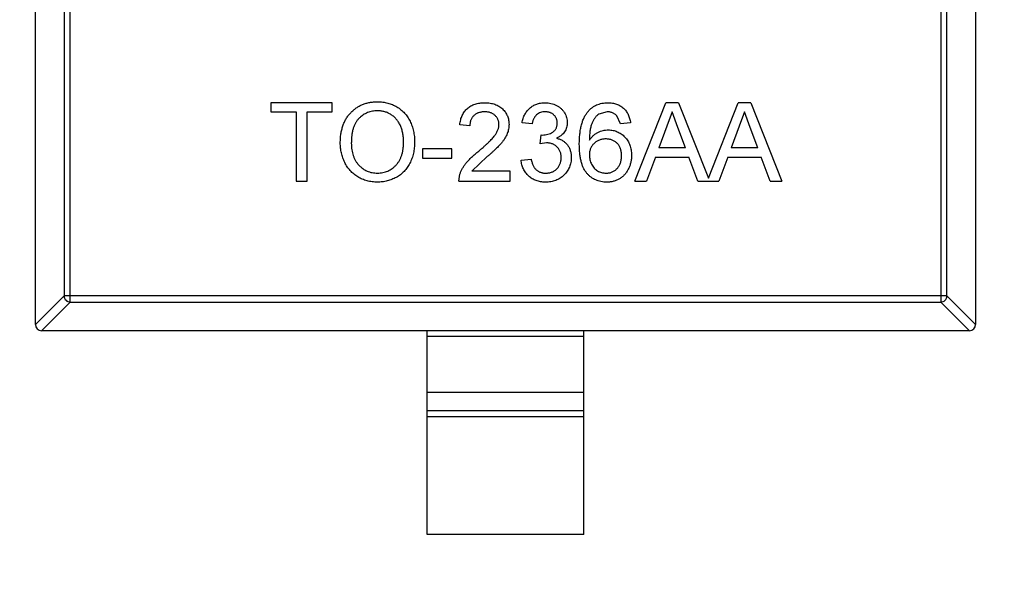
# Model space of a CAD drawing. Header units: inches. Extents: x -39 to 331, y -154 to 45.
# Tile 8 of 120: x 36.82 to 39.97, y -82.67 to -80.92. Entities that reach past the tile are written whole.
import ezdxf

# ---------------------------------------------------------------- set-up
doc = ezdxf.new("R2010")
doc.units = ezdxf.units.IN
doc.header["$LTSCALE"] = 1.21
doc.header["$MEASUREMENT"] = 0
doc.header["$PDMODE"] = 3
doc.header["$PDSIZE"] = 0.3125
doc.layers.get('0').update_dxf_attribs({"linetype": 'CONTINUOUS'})
doc.layers.get('Defpoints').update_dxf_attribs({"linetype": 'CONTINUOUS'})
doc.layers.add('DIM', color=3, linetype='CONTINUOUS')
doc.styles.get("Standard").update_dxf_attribs({"font": 'txt', "width": 0.8})
doc.dimstyles.get("Standard").update_dxf_attribs({"dimtxt": 0.15625, "dimasz": 0.1875, "dimexe": 0.125, "dimexo": 0.0625, "dimgap": 0.09, "dimtad": 0, "dimtih": 1, "dimtoh": 1, "dimzin": 4, "dimdsep": 46, "dimtxsty": 'Standard', "dimblk": '_FILLED', "dimblk1": '_FILLED', "dimblk2": '_FILLED', "dimcen": 0.09, "dimazin": 1, "dimtp": 0.01, "dimtm": 0.01, "dimtfac": 1, "dimtofl": 0, "dimtmove": 0, "dimatfit": 3, "dimldrblk": '_FILLED', "dimfxl": 1, "dimtolj": 1, "dimtzin": 4, "dimarcsym": 0})

# ---------------------------------------------------------------- blocks, each defined once
blk = doc.blocks.new('_FILLED')
at = {"color": 0, "linetype": 'ByBlock'}
blk.add_solid([(0, 0), (-1, 0.1667), (-1, -0.1667)], dxfattribs=at)
blk = doc.blocks.new('*D17')
at = {"layer": 'Defpoints', "color": 0}
for p in [(23.9145, -70.7321), (51.0111, -70.7321), (32.3588, -90.033)]:
    blk.add_point(p, dxfattribs=at)
at = {"layer": 'DIM', "color": 0, "lineweight": -2}
for p, q in [((50.9486, -70.7321), (23.7895, -70.7321)), ((23.9145, -72.2321), (23.9145, -77.4926)), ((23.9145, -88.533), (23.9145, -83.2726)), ((32.2963, -90.033), (23.7895, -90.033))]:
    blk.add_line(p, q, dxfattribs=at)
at = {"layer": 'DIM', "color": 0, "lineweight": -2, "xscale": 1.5, "yscale": 1.5, "zscale": 1.5}
for p, rotation in [((23.9145, -70.7321), 89.99999999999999), ((23.9145, -90.033), 270)]:
    blk.add_blockref('_FILLED', p, dxfattribs=dict(at, rotation=rotation))
at = {"layer": 'DIM', "color": 0, "insert": (23.9145, -80.3826), "char_height": 2, "attachment_point": 5, "rotation": 90}
blk.add_mtext('\\A1;19.30', dxfattribs=at)

msp = doc.modelspace()

# ---------------------------------------------------------------- linework, layer by layer
at = {"color": 6, "linetype": 'Continuous'}
for p, q in [((36.8737, -81.8879), (36.8737, -80.2279)), ((39.8737, -80.2279), (39.8737, -81.8879)), ((36.9848, -81.8165), (36.9848, -80.2993)), ((39.7626, -80.2993), (39.7626, -81.8165)), ((36.9651, -80.319), (36.9651, -81.7968)), ((39.7823, -81.7968), (39.7823, -80.319)), ((37.6253, -81.1807), (37.6253, -81.2095)), ((37.8209, -81.1807), (37.6253, -81.1807)), ((37.8209, -81.2095), (37.8209, -81.1807)), ((38.7866, -81.4307), (38.8859, -81.1807)), ((38.9257, -81.1807), (38.8859, -81.1807)), ((38.9257, -81.1807), (39.0212, -81.4212)), ((39.0212, -81.4212), (39.1167, -81.1807)), ((39.1564, -81.1807), (39.1167, -81.1807)), ((39.1564, -81.1807), (39.2557, -81.4307)), ((37.6253, -81.2095), (37.7055, -81.2095)), ((37.7055, -81.2095), (37.7055, -81.4307)), ((37.7407, -81.4307), (37.7407, -81.2095)), ((37.7407, -81.2095), (37.8209, -81.2095)), ((38.6985, -81.2095), (38.6712, -81.217)), ((38.7407, -81.248), (38.7292, -81.2224)), ((38.9058, -81.2095), (38.8887, -81.2557)), ((38.9242, -81.2592), (38.9058, -81.2095)), ((39.1366, -81.2095), (39.1195, -81.2557)), ((39.1549, -81.2592), (39.1366, -81.2095)), ((38.26, -81.2544), (38.2279, -81.2512)), ((38.4587, -81.248), (38.4266, -81.2448)), ((38.7728, -81.2448), (38.7407, -81.248)), ((38.8887, -81.2557), (38.8631, -81.3249)), ((39.1195, -81.2557), (39.0939, -81.3249)), ((38.484, -81.3121), (38.4873, -81.2833)), ((38.4873, -81.2833), (38.4919, -81.2836)), ((38.9485, -81.3249), (38.9242, -81.2592)), ((39.1792, -81.3249), (39.1549, -81.2592)), ((38.5047, -81.3087), (38.484, -81.3121)), ((38.1093, -81.3281), (38.1093, -81.357)), ((38.2023, -81.3281), (38.1093, -81.3281)), ((38.2023, -81.357), (38.2023, -81.3281)), ((38.3156, -81.3523), (38.2659, -81.3986)), ((38.9485, -81.3249), (38.8631, -81.3249)), ((39.1792, -81.3249), (39.0939, -81.3249)), ((38.1093, -81.357), (38.2023, -81.357)), ((38.4234, -81.3634), (38.4555, -81.3602)), ((38.8525, -81.3538), (38.8241, -81.4307)), ((38.8525, -81.3538), (38.9591, -81.3538)), ((38.9875, -81.4307), (38.9591, -81.3538)), ((39.0833, -81.3538), (39.0548, -81.4307)), ((39.0833, -81.3538), (39.1898, -81.3538)), ((39.2183, -81.4307), (39.1898, -81.3538)), ((38.2247, -81.4307), (38.2281, -81.4085)), ((38.3882, -81.3986), (38.2659, -81.3986)), ((38.3882, -81.4307), (38.3882, -81.3986)), ((37.7055, -81.4307), (37.7407, -81.4307)), ((38.2247, -81.4307), (38.3882, -81.4307)), ((38.7866, -81.4307), (38.8241, -81.4307)), ((38.9875, -81.4307), (39.0548, -81.4307)), ((39.2183, -81.4307), (39.2557, -81.4307)), ((36.8737, -81.8882), (36.9651, -81.7968)), ((36.9848, -81.8165), (36.8934, -81.9079)), ((39.7823, -81.7968), (36.9651, -81.7968)), ((36.9848, -81.8165), (39.7626, -81.8165)), ((39.854, -81.9079), (39.7626, -81.8165)), ((39.7823, -81.7968), (39.8737, -81.8882)), ((39.8537, -81.9079), (36.8937, -81.9079)), ((38.1237, -82.5579), (38.1237, -81.9079)), ((38.6237, -82.5579), (38.6237, -81.9079)), ((38.6237, -81.9257), (38.1237, -81.9257)), ((38.1237, -82.1039), (38.6237, -82.1039)), ((38.1237, -82.162), (38.6237, -82.162)), ((38.6237, -82.1818), (38.1237, -82.1818)), ((38.6237, -82.5579), (38.1237, -82.5579))]:
    msp.add_line(p, q, dxfattribs=at)
for centre, start, end in [((36.8937, -81.8879), 180, 270), ((39.8537, -81.8879), 270, 0)]:
    msp.add_arc(centre, 0.02, start, end, dxfattribs=at)
for points, knots in [([(37.8465, -81.309), (37.8466, -81.304), (37.8467, -81.2942), (37.8483, -81.28), (37.8509, -81.2666), (37.8546, -81.2541), (37.8592, -81.2424), (37.8649, -81.2314), (37.8717, -81.2214), (37.8794, -81.2123), (37.8881, -81.2042), (37.8973, -81.197), (37.9071, -81.1909), (37.9176, -81.186), (37.9287, -81.1822), (37.9403, -81.1795), (37.9526, -81.1778), (37.961, -81.1776), (37.9652, -81.1775)], [0, 0, 0, 0, 0.075226, 0.146575, 0.2145, 0.27953, 0.342403, 0.403496, 0.463762, 0.523864, 0.583252, 0.641302, 0.698898, 0.756295, 0.814628, 0.874325, 0.935783, 1, 1, 1, 1]), ([(37.9652, -81.1775), (37.9681, -81.1775), (37.9737, -81.1776), (37.9819, -81.1784), (37.99, -81.1797), (37.9979, -81.1815), (38.0055, -81.1838), (38.013, -81.1866), (38.0202, -81.19), (38.0272, -81.1938), (38.0339, -81.1981), (38.0401, -81.2028), (38.046, -81.208), (38.0515, -81.2135), (38.0566, -81.2194), (38.0612, -81.2257), (38.0655, -81.2325), (38.0693, -81.2396), (38.0727, -81.2471), (38.0756, -81.2548), (38.0781, -81.2627), (38.0802, -81.2709), (38.0817, -81.2794), (38.0829, -81.2881), (38.0835, -81.297), (38.0836, -81.303), (38.0837, -81.3061)], [0, 0, 0, 0, 0.043099, 0.085587, 0.126908, 0.167967, 0.20845, 0.249025, 0.289281, 0.33001, 0.370598, 0.410466, 0.450033, 0.489688, 0.529116, 0.569037, 0.609703, 0.650759, 0.692509, 0.734219, 0.776707, 0.819552, 0.863351, 0.907839, 0.953334, 1, 1, 1, 1]), ([(38.2279, -81.2512), (38.2282, -81.2484), (38.2289, -81.243), (38.2305, -81.2351), (38.2327, -81.2278), (38.2354, -81.2209), (38.2387, -81.2146), (38.2425, -81.2087), (38.2469, -81.2035), (38.2519, -81.1987), (38.2573, -81.1944), (38.2632, -81.1907), (38.2696, -81.1876), (38.2765, -81.1851), (38.2837, -81.1831), (38.2914, -81.1817), (38.2996, -81.1809), (38.3052, -81.1808), (38.308, -81.1807)], [0, 0, 0, 0, 0.070675, 0.137493, 0.201473, 0.262869, 0.32255, 0.380737, 0.43822, 0.495487, 0.553484, 0.611346, 0.670644, 0.731587, 0.794183, 0.859445, 0.928208, 1, 1, 1, 1]), ([(38.308, -81.1807), (38.3109, -81.1807), (38.3166, -81.1808), (38.3248, -81.1818), (38.3325, -81.1834), (38.3398, -81.1855), (38.3466, -81.1883), (38.353, -81.1917), (38.3589, -81.1958), (38.3643, -81.2004), (38.3691, -81.2055), (38.3734, -81.2109), (38.3769, -81.2167), (38.3799, -81.2227), (38.3822, -81.229), (38.3837, -81.2357), (38.3848, -81.2426), (38.3849, -81.2473), (38.385, -81.2497)], [0, 0, 0, 0, 0.074712, 0.145539, 0.213339, 0.278615, 0.342094, 0.40389, 0.465063, 0.526577, 0.587328, 0.64638, 0.704345, 0.761672, 0.819418, 0.878039, 0.937796, 1, 1, 1, 1]), ([(38.4266, -81.2448), (38.4271, -81.2423), (38.4281, -81.2375), (38.4301, -81.2304), (38.4326, -81.2238), (38.4355, -81.2177), (38.4388, -81.212), (38.4426, -81.2067), (38.4468, -81.2018), (38.4514, -81.1974), (38.4564, -81.1934), (38.4617, -81.19), (38.4673, -81.1871), (38.4732, -81.1848), (38.4794, -81.1829), (38.486, -81.1817), (38.4928, -81.1808), (38.4974, -81.1807), (38.4997, -81.1807)], [0, 0, 0, 0, 0.071036, 0.139343, 0.204958, 0.268332, 0.330129, 0.390664, 0.450861, 0.510587, 0.570374, 0.629455, 0.687994, 0.747581, 0.807839, 0.870034, 0.93381, 1, 1, 1, 1]), ([(38.4997, -81.1807), (38.503, -81.1808), (38.5094, -81.181), (38.5188, -81.1827), (38.5278, -81.1854), (38.5364, -81.1891), (38.5443, -81.1937), (38.5513, -81.1992), (38.5573, -81.2055), (38.5621, -81.2126), (38.566, -81.2201), (38.5688, -81.2279), (38.5705, -81.236), (38.5707, -81.2415), (38.5709, -81.2442)], [0, 0, 0, 0, 0.092054, 0.181008, 0.26913, 0.357137, 0.443549, 0.526433, 0.607453, 0.688385, 0.767854, 0.845531, 0.922529, 1, 1, 1, 1]), ([(38.6366, -81.2091), (38.6386, -81.2068), (38.6426, -81.2023), (38.6494, -81.1966), (38.6566, -81.1916), (38.6644, -81.1876), (38.6728, -81.1845), (38.6816, -81.1823), (38.6909, -81.181), (38.6973, -81.1808), (38.7006, -81.1807)], [0, 0, 0, 0, 0.125625, 0.247619, 0.368528, 0.488104, 0.609878, 0.735382, 0.864448, 1, 1, 1, 1]), ([(38.7006, -81.1807), (38.703, -81.1807), (38.7078, -81.1808), (38.7149, -81.1816), (38.7215, -81.183), (38.7279, -81.1848), (38.7339, -81.1873), (38.7396, -81.1902), (38.7449, -81.1936), (38.7499, -81.1977), (38.7544, -81.2021), (38.7585, -81.207), (38.7621, -81.2123), (38.7652, -81.218), (38.7679, -81.2241), (38.77, -81.2306), (38.7717, -81.2376), (38.7724, -81.2424), (38.7728, -81.2448)], [0, 0, 0, 0, 0.068499, 0.134572, 0.198208, 0.259784, 0.319951, 0.379508, 0.438814, 0.498497, 0.558182, 0.617438, 0.677522, 0.737959, 0.80033, 0.86409, 0.930622, 1, 1, 1, 1]), ([(37.9654, -81.2063), (37.9626, -81.2064), (37.9571, -81.2065), (37.9489, -81.2077), (37.9411, -81.2096), (37.9335, -81.2121), (37.9262, -81.2155), (37.9193, -81.2196), (37.9126, -81.2244), (37.9063, -81.23), (37.9004, -81.2364), (37.8954, -81.244), (37.8912, -81.2525), (37.8877, -81.2619), (37.885, -81.2724), (37.8831, -81.2839), (37.882, -81.2963), (37.8818, -81.3049), (37.8817, -81.3094)], [0, 0, 0, 0, 0.055943, 0.110382, 0.164048, 0.216759, 0.269601, 0.323009, 0.377581, 0.433449, 0.490922, 0.550625, 0.613117, 0.679861, 0.751358, 0.828261, 0.910795, 1, 1, 1, 1]), ([(38.0484, -81.3058), (38.0484, -81.3034), (38.0484, -81.2985), (38.0478, -81.2914), (38.0471, -81.2845), (38.046, -81.2778), (38.0445, -81.2713), (38.0428, -81.2651), (38.0408, -81.2591), (38.0384, -81.2534), (38.0358, -81.248), (38.0328, -81.2428), (38.0295, -81.238), (38.0261, -81.2335), (38.0222, -81.2293), (38.0181, -81.2255), (38.0136, -81.2219), (38.0089, -81.2187), (38.004, -81.2157), (37.999, -81.2133), (37.9938, -81.2111), (37.9884, -81.2094), (37.9828, -81.208), (37.9772, -81.207), (37.9714, -81.2065), (37.9674, -81.2064), (37.9654, -81.2063)], [0, 0, 0, 0, 0.050852, 0.099752, 0.147438, 0.194086, 0.239171, 0.28334, 0.326577, 0.368936, 0.410572, 0.451051, 0.490877, 0.530044, 0.568937, 0.607578, 0.64642, 0.685679, 0.724799, 0.763513, 0.802173, 0.84074, 0.879649, 0.919071, 0.959098, 1, 1, 1, 1]), ([(38.3073, -81.2095), (38.3056, -81.2096), (38.3022, -81.2097), (38.2972, -81.2102), (38.2925, -81.2111), (38.288, -81.2124), (38.2839, -81.2141), (38.28, -81.2162), (38.2763, -81.2186), (38.2729, -81.2214), (38.2699, -81.2245), (38.2672, -81.2279), (38.265, -81.2317), (38.2632, -81.2357), (38.2618, -81.2399), (38.2607, -81.2445), (38.2601, -81.2494), (38.26, -81.2527), (38.26, -81.2544)], [0, 0, 0, 0, 0.070696, 0.138358, 0.20337, 0.2657, 0.327256, 0.386512, 0.445858, 0.505173, 0.56378, 0.622343, 0.680824, 0.739795, 0.800801, 0.864239, 0.930631, 1, 1, 1, 1]), ([(38.3529, -81.25), (38.3529, -81.2486), (38.3528, -81.2458), (38.3522, -81.2418), (38.3512, -81.2379), (38.3498, -81.2343), (38.3481, -81.2307), (38.3458, -81.2274), (38.3433, -81.2242), (38.3403, -81.2212), (38.3371, -81.2184), (38.3335, -81.2161), (38.3297, -81.214), (38.3257, -81.2124), (38.3215, -81.2111), (38.317, -81.2102), (38.3122, -81.2097), (38.309, -81.2096), (38.3073, -81.2095)], [0, 0, 0, 0, 0.061762, 0.121174, 0.179421, 0.236843, 0.294322, 0.353191, 0.412721, 0.474522, 0.537057, 0.599591, 0.662367, 0.725246, 0.790316, 0.857724, 0.927232, 1, 1, 1, 1]), ([(38.5007, -81.2095), (38.4981, -81.2096), (38.4929, -81.2098), (38.4855, -81.2117), (38.4787, -81.2147), (38.4738, -81.2183), (38.4702, -81.2217), (38.4678, -81.2246), (38.4657, -81.2277), (38.4637, -81.2312), (38.4621, -81.235), (38.4606, -81.239), (38.4595, -81.2434), (38.459, -81.2464), (38.4587, -81.248)], [0, 0, 0, 0, 0.127797, 0.246795, 0.362284, 0.477652, 0.536237, 0.59559, 0.656344, 0.719085, 0.784349, 0.852876, 0.924551, 1, 1, 1, 1]), ([(38.5388, -81.2453), (38.5388, -81.244), (38.5387, -81.2415), (38.5382, -81.2379), (38.5374, -81.2344), (38.5362, -81.2312), (38.5347, -81.228), (38.5328, -81.2251), (38.5307, -81.2222), (38.5281, -81.2197), (38.5254, -81.2173), (38.5225, -81.2152), (38.5193, -81.2134), (38.516, -81.212), (38.5124, -81.2109), (38.5087, -81.2101), (38.5048, -81.2096), (38.5021, -81.2096), (38.5007, -81.2095)], [0, 0, 0, 0, 0.065093, 0.127304, 0.188122, 0.247131, 0.306077, 0.365678, 0.426103, 0.487841, 0.550317, 0.611805, 0.672737, 0.734883, 0.79768, 0.862475, 0.929775, 1, 1, 1, 1]), ([(38.6093, -81.3137), (38.6093, -81.3107), (38.6093, -81.3049), (38.6097, -81.2964), (38.6102, -81.2882), (38.611, -81.2802), (38.6119, -81.2726), (38.6131, -81.2653), (38.6145, -81.2583), (38.6161, -81.2516), (38.6179, -81.2452), (38.6199, -81.2392), (38.6221, -81.2334), (38.6246, -81.2279), (38.6272, -81.2227), (38.6301, -81.2179), (38.6332, -81.2133), (38.6354, -81.2105), (38.6366, -81.2091)], [0, 0, 0, 0, 0.080034, 0.157854, 0.232564, 0.304731, 0.374384, 0.441663, 0.506048, 0.568692, 0.628715, 0.687238, 0.743227, 0.797567, 0.850239, 0.901629, 0.951067, 1, 1, 1, 1]), ([(38.6712, -81.217), (38.6691, -81.2187), (38.6648, -81.2222), (38.6592, -81.2288), (38.6542, -81.2364), (38.6505, -81.2436), (38.6479, -81.25), (38.6463, -81.2555), (38.6448, -81.2615), (38.6436, -81.2681), (38.6427, -81.2753), (38.6419, -81.2831), (38.6415, -81.2915), (38.6414, -81.2972), (38.6414, -81.3002)], [0, 0, 0, 0, 0.088609, 0.181893, 0.280787, 0.38702, 0.444107, 0.506454, 0.574396, 0.647656, 0.726426, 0.811458, 0.90278, 1, 1, 1, 1]), ([(38.7292, -81.2224), (38.7281, -81.2213), (38.726, -81.2193), (38.7227, -81.2167), (38.7191, -81.2145), (38.7153, -81.2127), (38.7114, -81.2113), (38.7072, -81.2103), (38.7029, -81.2097), (38.7, -81.2096), (38.6985, -81.2095)], [0, 0, 0, 0, 0.128545, 0.252818, 0.375212, 0.497113, 0.618546, 0.742222, 0.869458, 1, 1, 1, 1]), ([(38.2857, -81.3372), (38.2889, -81.3345), (38.2951, -81.3293), (38.3039, -81.3215), (38.3118, -81.3144), (38.3189, -81.3076), (38.3252, -81.3013), (38.3307, -81.2956), (38.3354, -81.2903), (38.3393, -81.2854), (38.3425, -81.2808), (38.3453, -81.2763), (38.3476, -81.2718), (38.3495, -81.2674), (38.3511, -81.263), (38.3521, -81.2586), (38.3528, -81.2543), (38.3529, -81.2514), (38.3529, -81.25)], [0, 0, 0, 0, 0.11141, 0.214526, 0.309417, 0.396087, 0.474284, 0.544374, 0.60642, 0.660582, 0.709794, 0.756451, 0.800767, 0.843168, 0.884295, 0.923885, 0.962359, 1, 1, 1, 1]), ([(38.385, -81.2497), (38.3849, -81.2522), (38.3847, -81.2571), (38.3837, -81.2645), (38.3818, -81.2719), (38.3794, -81.2792), (38.376, -81.2866), (38.3718, -81.2941), (38.3666, -81.3017), (38.3616, -81.3083), (38.3569, -81.3137), (38.3527, -81.3182), (38.3479, -81.323), (38.3427, -81.3283), (38.3367, -81.3338), (38.3302, -81.3397), (38.3231, -81.3459), (38.3181, -81.3501), (38.3156, -81.3523)], [0, 0, 0, 0, 0.057945, 0.116018, 0.174826, 0.234683, 0.296827, 0.364061, 0.436192, 0.51426, 0.556976, 0.604856, 0.657675, 0.715751, 0.77884, 0.847501, 0.921228, 1, 1, 1, 1]), ([(38.4919, -81.2836), (38.4949, -81.2835), (38.5007, -81.2833), (38.5091, -81.2814), (38.5171, -81.2786), (38.5232, -81.2751), (38.5278, -81.2719), (38.5307, -81.2689), (38.5333, -81.2658), (38.5353, -81.2623), (38.5369, -81.2585), (38.538, -81.2544), (38.5387, -81.2499), (38.5388, -81.2469), (38.5388, -81.2453)], [0, 0, 0, 0, 0.129789, 0.254605, 0.378435, 0.50292, 0.565018, 0.624848, 0.683448, 0.742765, 0.802757, 0.86522, 0.930779, 1, 1, 1, 1]), ([(38.5709, -81.2442), (38.5707, -81.2468), (38.5705, -81.252), (38.5689, -81.2595), (38.5661, -81.2666), (38.5624, -81.2733), (38.5575, -81.2795), (38.5516, -81.285), (38.5446, -81.29), (38.5394, -81.2925), (38.5367, -81.2938)], [0, 0, 0, 0, 0.121951, 0.240787, 0.35855, 0.479066, 0.601519, 0.727551, 0.859932, 1, 1, 1, 1]), ([(38.6414, -81.3002), (38.6433, -81.2975), (38.647, -81.2923), (38.6535, -81.2855), (38.6606, -81.2798), (38.6683, -81.2752), (38.6765, -81.2716), (38.6848, -81.2691), (38.6934, -81.2675), (38.6992, -81.2673), (38.7021, -81.2672)], [0, 0, 0, 0, 0.13549, 0.265229, 0.390778, 0.51542, 0.638317, 0.759642, 0.878902, 1, 1, 1, 1]), ([(38.7021, -81.2672), (38.7046, -81.2673), (38.7096, -81.2674), (38.7169, -81.2685), (38.7239, -81.2703), (38.7306, -81.2727), (38.737, -81.276), (38.7432, -81.2799), (38.749, -81.2845), (38.7545, -81.2898), (38.7595, -81.2956), (38.764, -81.3019), (38.7677, -81.3087), (38.7707, -81.3158), (38.7731, -81.3234), (38.7748, -81.3313), (38.7758, -81.3397), (38.7759, -81.3454), (38.776, -81.3484)], [0, 0, 0, 0, 0.061347, 0.121203, 0.179863, 0.238152, 0.296252, 0.35519, 0.415676, 0.478379, 0.541524, 0.603977, 0.666513, 0.729491, 0.79371, 0.859736, 0.928449, 1, 1, 1, 1]), ([(37.9651, -81.4339), (37.9622, -81.4339), (37.9565, -81.4338), (37.9481, -81.4329), (37.9399, -81.4317), (37.9319, -81.4298), (37.9242, -81.4274), (37.9167, -81.4245), (37.9094, -81.4211), (37.9025, -81.4171), (37.8958, -81.4127), (37.8895, -81.4079), (37.8836, -81.4027), (37.8782, -81.397), (37.8732, -81.3911), (37.8686, -81.3847), (37.8644, -81.378), (37.8606, -81.3709), (37.8573, -81.3636), (37.8545, -81.3561), (37.852, -81.3485), (37.85, -81.3408), (37.8484, -81.333), (37.8473, -81.3251), (37.8466, -81.3171), (37.8465, -81.3117), (37.8465, -81.309)], [0, 0, 0, 0, 0.044697, 0.088534, 0.131409, 0.173814, 0.215715, 0.257247, 0.298848, 0.340604, 0.382029, 0.42297, 0.463632, 0.504048, 0.544591, 0.584964, 0.626265, 0.667979, 0.709943, 0.751382, 0.792619, 0.833948, 0.875008, 0.916446, 0.957907, 1, 1, 1, 1]), ([(37.8817, -81.3094), (37.8818, -81.313), (37.8819, -81.32), (37.8831, -81.3303), (37.8849, -81.34), (37.8875, -81.3491), (37.8909, -81.3576), (37.8949, -81.3655), (37.8998, -81.3728), (37.9053, -81.3795), (37.9114, -81.3855), (37.9179, -81.3908), (37.9248, -81.3952), (37.9321, -81.3988), (37.9398, -81.4016), (37.9478, -81.4036), (37.9563, -81.4048), (37.962, -81.405), (37.9649, -81.4051)], [0, 0, 0, 0, 0.075964, 0.148125, 0.217201, 0.2833, 0.347202, 0.4093, 0.470426, 0.531588, 0.591739, 0.650258, 0.707303, 0.764208, 0.821148, 0.879119, 0.938423, 1, 1, 1, 1]), ([(37.9649, -81.4051), (37.9679, -81.405), (37.9737, -81.4048), (37.9823, -81.4036), (37.9904, -81.4015), (37.9982, -81.3988), (38.0055, -81.395), (38.0124, -81.3907), (38.0189, -81.3853), (38.025, -81.3793), (38.0305, -81.3725), (38.0354, -81.365), (38.0394, -81.3567), (38.0428, -81.3479), (38.0453, -81.3383), (38.0471, -81.3281), (38.0482, -81.3172), (38.0484, -81.3097), (38.0484, -81.3058)], [0, 0, 0, 0, 0.061055, 0.119545, 0.176806, 0.232956, 0.288583, 0.344667, 0.401662, 0.46054, 0.520477, 0.581213, 0.643431, 0.707961, 0.775371, 0.846414, 0.921152, 1, 1, 1, 1]), ([(38.0837, -81.3061), (38.0836, -81.3092), (38.0835, -81.3153), (38.0828, -81.3244), (38.0816, -81.3332), (38.08, -81.3418), (38.0778, -81.3501), (38.0752, -81.3582), (38.0721, -81.366), (38.0685, -81.3736), (38.0646, -81.3808), (38.0601, -81.3875), (38.0553, -81.3939), (38.0502, -81.3998), (38.0445, -81.4052), (38.0385, -81.4101), (38.0321, -81.4147), (38.0253, -81.4187), (38.0183, -81.4222), (38.0111, -81.4254), (38.0038, -81.428), (37.9963, -81.4302), (37.9887, -81.4318), (37.9809, -81.433), (37.9731, -81.4337), (37.9678, -81.4338), (37.9651, -81.4339)], [0, 0, 0, 0, 0.04756, 0.093962, 0.139112, 0.183626, 0.227457, 0.270703, 0.313611, 0.35626, 0.398366, 0.439557, 0.480045, 0.519888, 0.559658, 0.599421, 0.639208, 0.679668, 0.72002, 0.759859, 0.79956, 0.839199, 0.878956, 0.918794, 0.959083, 1, 1, 1, 1]), ([(38.5516, -81.3552), (38.5516, -81.3536), (38.5515, -81.3503), (38.5509, -81.3456), (38.5499, -81.3411), (38.5484, -81.3368), (38.5465, -81.3327), (38.5443, -81.3288), (38.5415, -81.3252), (38.5384, -81.3218), (38.5351, -81.3187), (38.5314, -81.3161), (38.5275, -81.3138), (38.5234, -81.3119), (38.519, -81.3105), (38.5145, -81.3094), (38.5097, -81.3088), (38.5064, -81.3087), (38.5047, -81.3087)], [0, 0, 0, 0, 0.067051, 0.13118, 0.193722, 0.254499, 0.314763, 0.375117, 0.436023, 0.498297, 0.560571, 0.621619, 0.681973, 0.742853, 0.804272, 0.867473, 0.932273, 1, 1, 1, 1]), ([(38.5367, -81.2938), (38.5385, -81.2943), (38.5421, -81.2952), (38.5471, -81.297), (38.5519, -81.2992), (38.5564, -81.3016), (38.5605, -81.3045), (38.5644, -81.3076), (38.5679, -81.3112), (38.5712, -81.3151), (38.5742, -81.3192), (38.5767, -81.3237), (38.5788, -81.3283), (38.5807, -81.3333), (38.582, -81.3385), (38.5829, -81.3439), (38.5836, -81.3496), (38.5836, -81.3535), (38.5837, -81.3555)], [0, 0, 0, 0, 0.065828, 0.128938, 0.190858, 0.251186, 0.310974, 0.37005, 0.429672, 0.489507, 0.549975, 0.610075, 0.670915, 0.732909, 0.796711, 0.861825, 0.929892, 1, 1, 1, 1]), ([(38.697, -81.4339), (38.6938, -81.4338), (38.6876, -81.4336), (38.6785, -81.4323), (38.6699, -81.4301), (38.6617, -81.427), (38.654, -81.4231), (38.6467, -81.4183), (38.6399, -81.4125), (38.6335, -81.4059), (38.6278, -81.3983), (38.6228, -81.3895), (38.6186, -81.3796), (38.6152, -81.3686), (38.6126, -81.3564), (38.6107, -81.3432), (38.6095, -81.3288), (38.6094, -81.3188), (38.6093, -81.3137)], [0, 0, 0, 0, 0.056157, 0.110133, 0.162537, 0.213912, 0.265146, 0.31651, 0.369179, 0.423123, 0.479276, 0.538691, 0.601978, 0.670125, 0.74365, 0.82281, 0.908261, 1, 1, 1, 1]), ([(38.6932, -81.2961), (38.6915, -81.2961), (38.688, -81.2962), (38.6829, -81.2969), (38.6779, -81.298), (38.6732, -81.2996), (38.6687, -81.3016), (38.6643, -81.304), (38.6603, -81.307), (38.6564, -81.3103), (38.6528, -81.314), (38.6497, -81.3179), (38.6472, -81.3223), (38.645, -81.3268), (38.6434, -81.3316), (38.6422, -81.3368), (38.6415, -81.3421), (38.6414, -81.3458), (38.6414, -81.3477)], [0, 0, 0, 0, 0.064812, 0.127718, 0.189086, 0.249562, 0.309738, 0.370215, 0.431085, 0.493911, 0.55657, 0.617553, 0.678119, 0.739063, 0.801665, 0.864956, 0.93089, 1, 1, 1, 1]), ([(38.7439, -81.3494), (38.7439, -81.3474), (38.7438, -81.3434), (38.7431, -81.3377), (38.7421, -81.3323), (38.7406, -81.3273), (38.7387, -81.3225), (38.7364, -81.3181), (38.7336, -81.314), (38.7304, -81.3103), (38.7268, -81.3069), (38.7229, -81.304), (38.7188, -81.3015), (38.7143, -81.2995), (38.7094, -81.298), (38.7043, -81.2969), (38.6989, -81.2962), (38.6952, -81.2961), (38.6932, -81.2961)], [0, 0, 0, 0, 0.072229, 0.141252, 0.207439, 0.270245, 0.331238, 0.391254, 0.450152, 0.509008, 0.567734, 0.625726, 0.683708, 0.742407, 0.803094, 0.865865, 0.931379, 1, 1, 1, 1]), ([(38.2281, -81.4085), (38.2291, -81.4055), (38.2313, -81.3996), (38.2356, -81.391), (38.2408, -81.3824), (38.2458, -81.3754), (38.2504, -81.3699), (38.2542, -81.3655), (38.2585, -81.3611), (38.2632, -81.3565), (38.2682, -81.3518), (38.2737, -81.347), (38.2795, -81.3421), (38.2836, -81.3389), (38.2857, -81.3372)], [0, 0, 0, 0, 0.100388, 0.204407, 0.310686, 0.422157, 0.480685, 0.543238, 0.6095, 0.679555, 0.753841, 0.831641, 0.913813, 1, 1, 1, 1]), ([(38.6414, -81.3477), (38.6415, -81.3502), (38.6416, -81.3552), (38.643, -81.3626), (38.6452, -81.3698), (38.6482, -81.3768), (38.652, -81.3833), (38.6564, -81.389), (38.6615, -81.3939), (38.6671, -81.398), (38.6733, -81.4011), (38.68, -81.4034), (38.6871, -81.4048), (38.692, -81.405), (38.6945, -81.4051)], [0, 0, 0, 0, 0.086177, 0.171222, 0.257573, 0.34515, 0.431508, 0.513644, 0.593539, 0.672806, 0.752058, 0.831493, 0.913823, 1, 1, 1, 1]), ([(38.6945, -81.4051), (38.6963, -81.405), (38.6998, -81.4049), (38.7049, -81.4042), (38.7098, -81.4031), (38.7144, -81.4014), (38.7187, -81.3993), (38.7228, -81.3967), (38.7267, -81.3936), (38.7302, -81.3901), (38.7334, -81.3862), (38.7362, -81.3819), (38.7387, -81.3774), (38.7406, -81.3724), (38.7421, -81.3671), (38.7432, -81.3615), (38.7438, -81.3555), (38.7439, -81.3515), (38.7439, -81.3494)], [0, 0, 0, 0, 0.063965, 0.124854, 0.184383, 0.242748, 0.2999, 0.357059, 0.415719, 0.475258, 0.535508, 0.596291, 0.657728, 0.721052, 0.786261, 0.853834, 0.925318, 1, 1, 1, 1]), ([(38.776, -81.3484), (38.7759, -81.3522), (38.7756, -81.3599), (38.7736, -81.3711), (38.7704, -81.3819), (38.7666, -81.3905), (38.7631, -81.397), (38.7602, -81.4016), (38.757, -81.406), (38.7537, -81.4101), (38.75, -81.4138), (38.7461, -81.4172), (38.7419, -81.4203), (38.7376, -81.4232), (38.733, -81.4257), (38.7283, -81.4279), (38.7235, -81.4298), (38.7185, -81.4312), (38.7133, -81.4325), (38.708, -81.4333), (38.7025, -81.4338), (38.6988, -81.4339), (38.697, -81.4339)], [0, 0, 0, 0, 0.088899, 0.17544, 0.261633, 0.34801, 0.390819, 0.432814, 0.473776, 0.514166, 0.554107, 0.594121, 0.63362, 0.673585, 0.71348, 0.75336, 0.792891, 0.833007, 0.873643, 0.914893, 0.95695, 1, 1, 1, 1]), ([(38.5012, -81.4339), (38.4986, -81.4339), (38.4934, -81.4338), (38.4858, -81.4327), (38.4786, -81.4313), (38.4717, -81.4291), (38.4651, -81.4264), (38.459, -81.4229), (38.4531, -81.4189), (38.4476, -81.4143), (38.4426, -81.4093), (38.4381, -81.4038), (38.4342, -81.3979), (38.4308, -81.3918), (38.4281, -81.3852), (38.426, -81.3782), (38.4243, -81.3709), (38.4237, -81.3659), (38.4234, -81.3634)], [0, 0, 0, 0, 0.067794, 0.133464, 0.196934, 0.258481, 0.319787, 0.380431, 0.44099, 0.502867, 0.564806, 0.625526, 0.685604, 0.746041, 0.807347, 0.869717, 0.93379, 1, 1, 1, 1]), ([(38.4555, -81.3602), (38.4559, -81.3621), (38.4567, -81.3658), (38.4583, -81.3712), (38.46, -81.3761), (38.4621, -81.3806), (38.4641, -81.3847), (38.4665, -81.3884), (38.469, -81.3917), (38.4718, -81.3946), (38.4748, -81.397), (38.478, -81.3992), (38.4815, -81.401), (38.4852, -81.4025), (38.4892, -81.4036), (38.4933, -81.4045), (38.4978, -81.405), (38.5008, -81.405), (38.5023, -81.4051)], [0, 0, 0, 0, 0.082566, 0.15976, 0.233155, 0.301356, 0.365752, 0.426437, 0.484185, 0.539549, 0.593156, 0.647048, 0.701446, 0.757, 0.81384, 0.873058, 0.934963, 1, 1, 1, 1]), ([(38.5837, -81.3555), (38.5836, -81.3582), (38.5835, -81.3635), (38.5824, -81.3712), (38.5805, -81.3787), (38.5779, -81.3858), (38.5747, -81.3927), (38.5706, -81.3992), (38.5658, -81.4054), (38.5604, -81.4112), (38.5544, -81.4166), (38.5479, -81.4212), (38.5411, -81.4251), (38.5339, -81.4283), (38.5263, -81.4308), (38.5183, -81.4326), (38.5098, -81.4337), (38.5041, -81.4338), (38.5012, -81.4339)], [0, 0, 0, 0, 0.063503, 0.124805, 0.18492, 0.244376, 0.303775, 0.364133, 0.425376, 0.488388, 0.551743, 0.61386, 0.67564, 0.737737, 0.800417, 0.864658, 0.930985, 1, 1, 1, 1]), ([(38.5023, -81.4051), (38.5042, -81.405), (38.5077, -81.405), (38.5129, -81.4042), (38.5178, -81.4032), (38.5225, -81.4015), (38.5268, -81.3995), (38.5309, -81.3971), (38.5347, -81.3941), (38.5382, -81.3908), (38.5413, -81.3871), (38.5441, -81.3832), (38.5464, -81.379), (38.5484, -81.3747), (38.5498, -81.3701), (38.5508, -81.3654), (38.5515, -81.3604), (38.5516, -81.357), (38.5516, -81.3552)], [0, 0, 0, 0, 0.069461, 0.135658, 0.19962, 0.261651, 0.322053, 0.38234, 0.443223, 0.50493, 0.56682, 0.6276, 0.687476, 0.747351, 0.808174, 0.870133, 0.933721, 1, 1, 1, 1]), ([(36.9651, -81.7968), (36.9652, -81.7993), (36.9664, -81.8044), (36.9708, -81.8109), (36.9772, -81.8153), (36.9823, -81.8164), (36.9848, -81.8165)], [0, 0, 0, 0, 0.249032, 0.5, 0.750968, 1, 1, 1, 1]), ([(39.7626, -81.8165), (39.7651, -81.8164), (39.7702, -81.8153), (39.7767, -81.8109), (39.7811, -81.8044), (39.7822, -81.7993), (39.7823, -81.7968)], [0, 0, 0, 0, 0.249032, 0.5, 0.750968, 1, 1, 1, 1])]:
    msp.add_open_spline(points, degree=3, knots=knots, dxfattribs=at)

# ---------------------------------------------------------------- dimensions: what is measured, and where the dimension line sits
at = {"layer": 'DIM'}
dim = msp.add_linear_dim(base=(23.9145, -70.7321), p1=(32.3588, -90.033), p2=(51.0111, -70.7321), angle=90, dimstyle='Standard', override={"dimtxt": 2, "dimasz": 1.5, "dimtih": 0, "dimtoh": 0, "dimzin": 0, "dimcen": 0.198, "dimadec": 0, "dimazin": 0, "dimtp": 0, "dimtm": 0, "dimtdec": 4, "dimtzin": 0}, dxfattribs=at)
dim.commit()
dim.dimension.update_dxf_attribs({"geometry": '*D17', "text_midpoint": (23.9145, -80.3826)})

doc.saveas('drawing.dxf')
